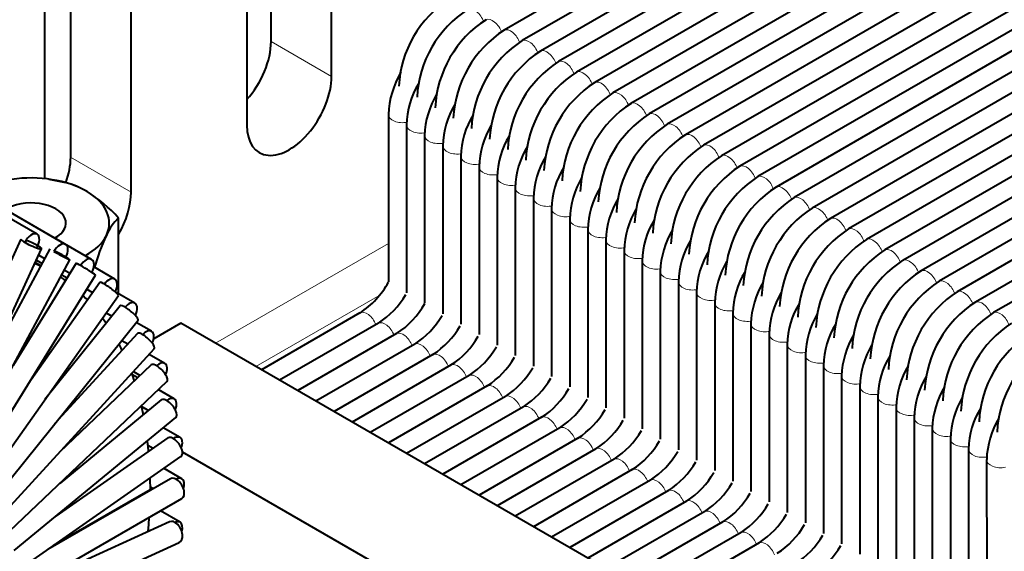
# Model space of a CAD drawing. Header units: millimetres. Extents: x 1 to 594, y -2 to 419.
# Tile 27 of 34: x 495 to 519, y 241 to 254. Entities that reach past the tile are written whole.
import ezdxf

# ---------------------------------------------------------------- set-up
doc = ezdxf.new("R2010")
doc.units = ezdxf.units.MM
for name, color, linetype in [('CB000601.00.00', 7, 'Continuous'), ('CB000601.00_', 7, 'Continuous'), ('Default', 7, 'Continuous'), ('LITEMOD_INGOMBRO', 7, 'Continuous'), ('ME001043.02_REV.', 7, 'Continuous'), ('VI000022', 7, 'Continuous')]:
    doc.layers.add(name, color=color, linetype=linetype)

# ---------------------------------------------------------------- blocks, each defined once
blk = doc.blocks.new('SE1')
at = {"layer": 'CB000601.00.00', "color": 7, "linetype": 'Continuous', "lineweight": 40}
for p, q in [((504.143, 251.356), (504.143, 247.238)), ((504.588, 251.099), (504.589, 246.971)), ((505.034, 250.842), (505.034, 246.714)), ((505.479, 250.585), (505.48, 246.457)), ((505.925, 250.328), (505.925, 246.2)), ((506.37, 250.07), (506.371, 245.943)), ((506.816, 249.813), (506.816, 245.686)), ((507.262, 249.556), (507.262, 245.429)), ((507.707, 249.299), (507.708, 245.172)), ((508.153, 249.042), (508.153, 244.914)), ((508.598, 248.785), (508.599, 244.657)), ((509.044, 248.528), (509.044, 244.4)), ((509.489, 248.271), (509.49, 244.143)), ((509.935, 248.014), (509.935, 243.886)), ((510.38, 247.757), (510.381, 243.629)), ((510.826, 247.5), (510.826, 243.372)), ((511.271, 247.242), (511.272, 243.115)), ((511.717, 246.985), (511.717, 242.858)), ((512.162, 246.728), (512.163, 242.601)), ((512.608, 246.471), (512.608, 242.344)), ((513.053, 246.214), (513.054, 242.087)), ((513.499, 245.957), (513.499, 241.83)), ((513.945, 245.7), (513.945, 241.572)), ((514.39, 245.443), (514.391, 241.315)), ((514.836, 245.186), (514.836, 241.058)), ((515.281, 244.929), (515.282, 240.801)), ((515.727, 244.671), (515.727, 240.544)), ((516.172, 244.414), (516.173, 240.287)), ((516.618, 244.157), (516.618, 240.03)), ((517.063, 243.9), (517.064, 239.773)), ((517.509, 243.643), (517.509, 239.516)), ((517.954, 243.386), (517.955, 239.259)), ((518.4, 243.129), (518.4, 239.002)), ((518.845, 242.872), (518.846, 238.745))]:
    blk.add_line(p, q, dxfattribs=at)
for centre, radius, start, end in [((506.388, 251.259), 2.247, 149.706, 177.5277), ((506.668, 251.042), 2.081, 148.8265, 178.429), ((507.113, 250.785), 2.08, 148.8267, 178.4291), ((507.559, 250.528), 2.08, 148.8268, 178.4291), ((508.004, 250.271), 2.08, 148.8269, 178.4292), ((508.45, 250.013), 2.08, 148.827, 178.4293), ((508.895, 249.756), 2.08, 148.8271, 178.4294), ((509.34, 249.499), 2.08, 148.8272, 178.4295), ((509.786, 249.242), 2.08, 148.8273, 178.4296), ((510.231, 248.985), 2.079, 148.8275, 178.4297), ((510.677, 248.728), 2.079, 148.8276, 178.4298), ((511.122, 248.471), 2.079, 148.8277, 178.4299), ((511.567, 248.214), 2.079, 148.8278, 178.43), ((512.013, 247.957), 2.079, 148.8279, 178.4301), ((512.458, 247.7), 2.079, 148.828, 178.4302), ((512.904, 247.443), 2.079, 148.8281, 178.4303), ((513.349, 247.185), 2.078, 148.8283, 178.4303), ((513.794, 246.928), 2.078, 148.8284, 178.4304), ((514.24, 246.671), 2.078, 148.8285, 178.4305), ((514.685, 246.414), 2.078, 148.8286, 178.4306), ((515.131, 246.157), 2.078, 148.8287, 178.4307), ((515.576, 245.9), 2.078, 148.8288, 178.4308), ((516.021, 245.643), 2.078, 148.8289, 178.4309), ((516.467, 245.386), 2.077, 148.829, 178.431), ((516.912, 245.129), 2.077, 148.8292, 178.4311), ((517.358, 244.872), 2.077, 148.8293, 178.4312), ((517.803, 244.615), 2.077, 148.8294, 178.4313), ((518.248, 244.357), 2.077, 148.8295, 178.4314), ((518.694, 244.1), 2.077, 148.8296, 178.4315), ((519.139, 243.843), 2.077, 148.8297, 178.4316), ((519.585, 243.586), 2.076, 148.8298, 178.4317), ((520.03, 243.329), 2.076, 148.8299, 178.4317), ((520.475, 243.072), 2.076, 148.83, 178.4318), ((520.921, 242.815), 2.076, 148.8301, 178.4319)]:
    blk.add_arc(centre, radius, start, end, dxfattribs=at)
at = {"layer": 'CB000601.00.00', "color": 7, "linetype": 'Continuous', "lineweight": 13}
for centre, major_axis, start_param, end_param in [((504.493, 251.356), (-0.35, 0), 0.00033, 1.905231), ((504.938, 251.099), (0.35, 0), 3.142053, 5.046824), ((505.384, 250.842), (0.35, 0), 3.142053, 5.046824), ((505.829, 250.585), (0.35, 0), 3.142053, 5.046824), ((506.275, 250.328), (0.35, 0), 3.142053, 5.046824), ((506.72, 250.071), (0.35, 0), 3.142053, 5.046824), ((507.166, 249.813), (0.35, 0), 3.142053, 5.046824), ((507.612, 249.556), (0.35, 0), 3.142053, 5.046824), ((508.057, 249.299), (0.35, 0), 3.142053, 5.046824), ((508.503, 249.042), (0.35, 0), 3.142053, 5.046824), ((508.948, 248.785), (0.35, 0), 3.142053, 5.046824), ((509.394, 248.528), (0.35, 0), 3.142053, 5.046824), ((509.839, 248.271), (0.35, 0), 3.142053, 5.046824), ((510.285, 248.014), (0.35, 0), 3.142053, 5.046824), ((510.73, 247.757), (0.35, 0), 3.142053, 5.046824), ((511.176, 247.5), (0.35, 0), 3.142053, 5.046824), ((511.621, 247.242), (0.35, 0), 3.142053, 5.046824), ((512.067, 246.985), (0.35, 0), 3.142053, 5.046824), ((512.512, 246.728), (0.35, 0), 3.142053, 5.046824), ((512.958, 246.471), (0.35, 0), 3.142053, 5.046824), ((513.403, 246.214), (0.35, 0), 3.142054, 5.046824), ((513.849, 245.957), (0.35, 0), 3.142054, 5.046824), ((514.295, 245.7), (0.35, 0), 3.142054, 5.046824), ((514.74, 245.443), (0.35, 0), 3.142054, 5.046824), ((515.186, 245.186), (0.35, 0), 3.142054, 5.046824), ((515.631, 244.929), (0.35, 0), 3.142054, 5.046824), ((516.077, 244.671), (0.35, 0), 3.142054, 5.046824), ((516.522, 244.414), (0.35, 0), 3.142054, 5.046824), ((516.968, 244.157), (0.35, 0), 3.142054, 5.046824), ((517.413, 243.9), (0.35, 0), 3.142054, 5.046824), ((517.859, 243.643), (0.35, 0), 3.142054, 5.046824), ((518.304, 243.386), (0.35, 0), 3.142054, 5.046824), ((518.75, 243.129), (0.35, 0), 3.142054, 5.046824), ((519.195, 242.872), (0.35, 0), 3.142054, 5.046824)]:
    blk.add_ellipse(centre, major_axis=major_axis, ratio=0.577277, start_param=start_param, end_param=end_param, dxfattribs=at)
at = {"layer": 'CB000601.00_', "color": 7, "linetype": 'Continuous', "lineweight": 40}
for p, q in [((540.233, 272.624), (506.987, 253.429)), ((540.679, 272.367), (507.433, 253.172)), ((541.124, 272.109), (507.878, 252.915)), ((541.57, 271.852), (508.324, 252.658)), ((542.015, 271.595), (508.769, 252.4)), ((542.46, 271.338), (509.214, 252.143)), ((542.906, 271.08), (509.66, 251.886)), ((543.351, 270.823), (510.105, 251.629)), ((543.797, 270.566), (510.551, 251.371)), ((544.242, 270.309), (510.996, 251.114)), ((544.687, 270.051), (511.442, 250.857)), ((545.133, 269.794), (511.887, 250.6)), ((545.578, 269.537), (512.332, 250.342)), ((546.024, 269.28), (512.778, 250.085)), ((546.469, 269.023), (513.223, 249.828)), ((546.915, 268.765), (513.669, 249.571)), ((547.36, 268.508), (514.114, 249.314)), ((547.805, 268.251), (514.56, 249.056)), ((548.251, 267.994), (515.005, 248.799)), ((548.696, 267.736), (515.45, 248.542)), ((549.142, 267.479), (515.896, 248.285)), ((549.587, 267.222), (516.341, 248.027)), ((550.033, 266.965), (516.787, 247.77)), ((550.478, 266.707), (517.232, 247.513)), ((550.923, 266.45), (517.677, 247.256)), ((551.369, 266.193), (518.123, 246.998)), ((551.814, 265.936), (518.568, 246.741)), ((552.26, 265.679), (519.014, 246.484)), ((503.443, 246.477), (501.025, 245.081)), ((499.044, 246.225), (498.375, 245.839)), ((509.157, 240.385), (499.044, 246.225)), ((503.9, 246.226), (501.471, 244.824)), ((504.346, 245.969), (501.916, 244.566)), ((504.791, 245.712), (502.362, 244.309)), ((505.236, 245.454), (502.807, 244.052)), ((505.682, 245.197), (503.253, 243.795)), ((506.127, 244.94), (503.698, 243.537)), ((506.573, 244.683), (504.143, 243.28)), ((507.018, 244.426), (504.589, 243.023)), ((507.463, 244.168), (505.034, 242.766)), ((507.909, 243.911), (505.48, 242.509)), ((508.354, 243.654), (505.925, 242.251)), ((508.8, 243.397), (506.37, 241.994)), ((504.825, 239.739), (499.081, 243.056)), ((509.245, 243.139), (506.816, 241.737)), ((509.691, 242.882), (507.261, 241.48)), ((510.136, 242.625), (507.707, 241.222)), ((510.581, 242.368), (508.152, 240.965)), ((511.027, 242.11), (508.598, 240.708)), ((511.472, 241.853), (509.043, 240.451)), ((511.918, 241.596), (509.614, 240.266)), ((512.363, 241.339), (510.193, 240.086)), ((512.809, 241.082), (510.639, 239.829)), ((513.254, 240.824), (511.084, 239.572))]:
    blk.add_line(p, q, dxfattribs=at)
for centre, radius, start, end in [((507.115, 251.913), 2.718, 122.8903, 177.1162), ((507.586, 251.641), 2.742, 122.8918, 177.1177), ((508.031, 251.384), 2.742, 122.8934, 177.1193), ((508.477, 251.127), 2.742, 122.895, 177.1209), ((508.922, 250.87), 2.742, 122.8965, 177.1225), ((509.368, 250.612), 2.742, 122.8981, 177.124), ((509.813, 250.355), 2.742, 122.8997, 177.1256), ((510.258, 250.098), 2.742, 122.9013, 177.1272), ((510.704, 249.841), 2.742, 122.9028, 177.1288), ((511.149, 249.584), 2.742, 122.9044, 177.1303), ((511.595, 249.326), 2.742, 122.906, 177.1319), ((512.04, 249.069), 2.742, 122.9076, 177.1335), ((512.486, 248.812), 2.742, 122.9091, 177.1351), ((512.931, 248.555), 2.742, 122.9107, 177.1366), ((513.377, 248.298), 2.742, 122.9123, 177.1382), ((513.822, 248.041), 2.742, 122.9138, 177.1398), ((514.268, 247.783), 2.742, 122.9154, 177.1414), ((514.713, 247.526), 2.742, 122.917, 177.1429), ((515.159, 247.269), 2.742, 122.9186, 177.1445), ((515.604, 247.012), 2.742, 122.9201, 177.1461), ((516.05, 246.755), 2.742, 122.9217, 177.1477), ((516.495, 246.497), 2.742, 122.9233, 177.1492), ((516.941, 246.24), 2.742, 122.9249, 177.1508), ((517.386, 245.983), 2.742, 122.9264, 177.1524), ((517.832, 245.726), 2.742, 122.928, 177.154), ((518.277, 245.469), 2.742, 122.9296, 177.1555), ((518.723, 245.211), 2.742, 122.9311, 177.1571), ((502.302, 248.242), 2.102, 302.8835, 331.4043), ((519.168, 244.954), 2.742, 122.9327, 177.1587), ((502.772, 247.971), 2.077, 302.8814, 329.9928), ((519.614, 244.697), 2.742, 122.9343, 177.1603), ((503.218, 247.713), 2.077, 302.8795, 331.1809), ((520.059, 244.44), 2.742, 122.9359, 177.1618), ((503.663, 247.456), 2.077, 302.8777, 329.988), ((520.505, 244.183), 2.742, 122.9374, 177.1634), ((504.109, 247.199), 2.077, 302.8758, 329.9856), ((520.95, 243.926), 2.742, 122.939, 177.165), ((504.554, 246.942), 2.077, 302.8739, 329.9832), ((521.396, 243.668), 2.742, 122.9406, 177.1666), ((505, 246.685), 2.077, 302.8721, 329.9808), ((521.841, 243.411), 2.742, 122.9421, 177.1682), ((505.445, 246.428), 2.077, 302.8702, 329.9785), ((505.891, 246.17), 2.077, 302.8683, 329.9761), ((506.336, 245.913), 2.077, 302.8665, 329.9737), ((506.782, 245.656), 2.077, 302.8646, 329.9713), ((507.227, 245.399), 2.077, 302.8628, 329.9689), ((507.673, 245.142), 2.077, 302.8609, 329.9665), ((508.118, 244.884), 2.077, 302.859, 329.9642), ((508.564, 244.627), 2.077, 302.8572, 329.9618), ((509.009, 244.37), 2.077, 302.8553, 329.9594), ((509.455, 244.113), 2.077, 302.8534, 329.957), ((509.9, 243.856), 2.077, 302.8516, 329.9546), ((510.346, 243.598), 2.077, 302.8497, 329.9522), ((510.791, 243.341), 2.077, 302.8478, 329.9498), ((511.236, 243.084), 2.077, 302.846, 329.9475), ((511.682, 242.827), 2.077, 302.8441, 329.9451), ((512.127, 242.57), 2.077, 302.8422, 329.9427), ((512.573, 242.312), 2.077, 302.8404, 329.9403), ((513.018, 242.055), 2.077, 302.8385, 329.9379), ((513.464, 241.798), 2.077, 302.8366, 329.9355)]:
    blk.add_arc(centre, radius, start, end, dxfattribs=at)
at = {"layer": 'CB000601.00_', "color": 7, "linetype": 'Continuous', "lineweight": 13}
for centre, start_param, end_param in [((506.26, 253.635), 1.236489, 3.077007), ((506.705, 253.377), 1.236489, 3.07702), ((507.151, 253.12), 1.236489, 3.077033), ((507.596, 252.863), 1.236489, 3.077046), ((508.041, 252.606), 1.236489, 3.077059), ((508.487, 252.348), 1.236489, 3.077072), ((508.932, 252.091), 1.236489, 3.077085), ((509.378, 251.834), 1.236489, 3.077097), ((509.823, 251.577), 1.236489, 3.07711), ((510.268, 251.32), 1.236489, 3.077123), ((510.714, 251.062), 1.236489, 3.077136), ((511.159, 250.805), 1.236489, 3.077149), ((511.605, 250.548), 1.236489, 3.077162), ((512.05, 250.291), 1.236489, 3.077175), ((512.496, 250.033), 1.236489, 3.077188), ((512.941, 249.776), 1.236489, 3.077201), ((513.386, 249.519), 1.236489, 3.077214), ((513.832, 249.262), 1.236489, 3.077227), ((514.277, 249.004), 1.236489, 3.07724), ((514.723, 248.747), 1.236489, 3.077253), ((515.168, 248.49), 1.236489, 3.077266), ((515.614, 248.233), 1.236489, 3.077279), ((516.059, 247.976), 1.236489, 3.077292), ((516.504, 247.718), 1.236489, 3.077305), ((516.95, 247.461), 1.236489, 3.077318), ((517.395, 247.204), 1.236489, 3.077331), ((517.841, 246.947), 1.236489, 3.077344), ((518.286, 246.689), 1.236489, 3.077356), ((518.731, 246.432), 1.236489, 3.077369), ((503.618, 246.174), 1.290586, 3.142369), ((519.177, 246.175), 1.236489, 3.077382), ((504.063, 245.917), 1.290586, 3.076629), ((504.509, 245.66), 1.290586, 3.076629), ((504.954, 245.403), 1.290586, 3.076629), ((505.4, 245.145), 1.290586, 3.076629), ((505.845, 244.888), 1.290586, 3.076629), ((506.29, 244.631), 1.290586, 3.076629), ((506.736, 244.374), 1.290586, 3.076629), ((507.181, 244.116), 1.290586, 3.076629), ((507.627, 243.859), 1.290586, 3.076629), ((508.072, 243.602), 1.290586, 3.076629), ((508.518, 243.345), 1.290586, 3.076629), ((508.963, 243.088), 1.290586, 3.076629), ((509.408, 242.83), 1.290586, 3.076629), ((509.854, 242.573), 1.290586, 3.076629), ((510.299, 242.316), 1.290586, 3.076629), ((510.745, 242.059), 1.290586, 3.076629), ((511.19, 241.801), 1.290586, 3.076629), ((511.635, 241.544), 1.290586, 3.076629), ((512.081, 241.287), 1.290586, 3.076629), ((512.526, 241.03), 1.290586, 3.076629), ((512.972, 240.772), 1.290586, 3.076629), ((513.417, 240.515), 1.290586, 3.076629)]:
    blk.add_ellipse(centre, major_axis=(0.175, -0.303), ratio=0.577277, start_param=start_param, end_param=end_param, dxfattribs=at)
at = {"layer": 'LITEMOD_INGOMBRO', "color": 7, "linetype": 'Continuous', "lineweight": 40}
for p, q in [((495.509, 248.412), (489.223, 252.042)), ((496.211, 248.161), (489.926, 251.791)), ((496.851, 247.792), (490.566, 251.422)), ((495.114, 248.287), (493.802, 245.446)), ((493.236, 242.884), (495.622, 248.053)), ((495.824, 248.051), (494.394, 245.393)), ((493.601, 242.735), (496.317, 247.786)), ((495.494, 247.775), (495.632, 247.695)), ((495.55, 247.896), (495.696, 247.812)), ((496.472, 247.697), (494.92, 245.187)), ((495.458, 247.696), (495.543, 247.659)), ((495.462, 247.705), (495.543, 247.659)), ((495.466, 247.714), (495.601, 247.636)), ((495.468, 247.718), (495.603, 247.64)), ((495.469, 247.72), (495.604, 247.642)), ((495.543, 247.659), (495.599, 247.632)), ((497.42, 247.309), (496.903, 247.607)), ((493.932, 242.525), (496.948, 247.402)), ((496.085, 247.353), (496.157, 247.304)), ((496.118, 247.415), (496.25, 247.338)), ((496.157, 247.304), (496.207, 247.268)), ((496.181, 247.532), (496.32, 247.452)), ((497.051, 247.229), (495.361, 244.835)), ((496.735, 247.058), (496.874, 246.978)), ((494.224, 242.255), (497.508, 246.906)), ((496.64, 246.903), (496.703, 246.841)), ((496.703, 246.841), (496.745, 246.797)), ((497.913, 246.718), (497.429, 246.997)), ((497.554, 246.652), (495.703, 244.35)), ((497.118, 246.353), (497.176, 246.273)), ((497.207, 246.479), (497.349, 246.397)), ((494.475, 241.928), (497.99, 246.301)), ((497.176, 246.273), (497.21, 246.224)), ((498.323, 246.025), (497.944, 246.244)), ((497.976, 245.972), (495.937, 243.747)), ((497.517, 245.712), (497.57, 245.608)), ((497.57, 245.608), (497.595, 245.556)), ((497.589, 245.802), (497.74, 245.715)), ((494.681, 241.547), (498.389, 245.594)), ((498.647, 245.237), (498.265, 245.458)), ((498.314, 245.198), (496.058, 243.051)), ((497.833, 244.988), (497.835, 244.984)), ((497.835, 244.984), (497.881, 244.852)), ((497.983, 244.883), (497.842, 244.965)), ((497.877, 245.035), (498.042, 244.94)), ((494.839, 241.116), (498.7, 244.793)), ((497.881, 244.852), (497.897, 244.802)), ((498.881, 244.364), (498.488, 244.591)), ((498.563, 244.339), (496.067, 242.285)), ((498.067, 244.19), (498.074, 244.159)), ((498.067, 244.187), (498.251, 244.082)), ((498.074, 244.159), (498.105, 244.013)), ((494.948, 240.64), (498.919, 243.906)), ((498.105, 244.013), (498.114, 243.969)), ((499.023, 243.415), (498.611, 243.653)), ((498.722, 243.403), (495.967, 241.478)), ((498.216, 243.328), (498.225, 243.259)), ((498.225, 243.259), (498.241, 243.102)), ((498.228, 243.227), (498.361, 243.15)), ((495.006, 240.124), (499.043, 242.944)), ((498.241, 243.102), (498.244, 243.069)), ((499.07, 242.4), (498.629, 242.654)), ((498.79, 242.401), (495.77, 240.658)), ((498.28, 242.41), (498.285, 242.127)), ((498.285, 242.127), (495.916, 240.759)), ((498.285, 242.127), (495.916, 240.759)), ((498.284, 242.207), (498.369, 242.158)), ((498.285, 242.109), (498.285, 242.127)), ((495.011, 239.573), (499.07, 241.916)), ((499.023, 241.33), (498.539, 241.609)), ((498.767, 241.343), (495.492, 239.85)), ((498.241, 241.104), (498.255, 241.275)), ((498.255, 241.275), (498.266, 241.448)), ((498.266, 241.448), (498.267, 241.452)), ((498.244, 241.133), (498.271, 241.117)), ((494.962, 238.993), (498.999, 240.834))]:
    blk.add_line(p, q, dxfattribs=at)
for centre, major_axis, ratio, start_param, end_param in [((495.368, 248.17), (0.254, -0.117), 0.127771, 3.141593, 6.283185), ((495.369, 248.17), (0.14, 0.242), 0.577424, 0, 1.729056), ((495.368, 248.17), (0.254, -0.117), 0.127771, 0, 2.165015), ((495.369, 248.17), (0.14, 0.242), 0.577424, 4.659002, 6.283185), ((496.071, 247.919), (0.14, 0.242), 0.577424, 0, 1.622851), ((496.071, 247.919), (0.14, 0.242), 0.577424, 4.764813, 6.283185), ((496.071, 247.919), (0.247, -0.133), 0.042781, 4.100069, 6.283185), ((496.071, 247.919), (0.247, -0.133), 0.042781, 0, 2.183478), ((496.711, 247.549), (0.14, 0.242), 0.577424, 0, 1.518656), ((496.711, 247.549), (0.14, 0.242), 0.577424, 4.729512, 6.283185), ((496.71, 247.55), (0.238, -0.147), 0.042677, 0, 3.141593), ((497.28, 247.067), (0.14, 0.242), 0.577424, 0, 1.413472), ((497.28, 247.067), (0.14, 0.242), 0.577424, 4.763683, 6.283185), ((497.279, 247.067), (0.229, -0.162), 0.127669, 0, 3.141593), ((497.772, 246.476), (0.218, -0.175), 0.211261, 0, 3.141593), ((497.773, 246.476), (0.14, 0.242), 0.577424, 0, 1.308251), ((497.773, 246.476), (0.14, 0.242), 0.577424, 4.801402, 6.283185), ((498.183, 245.783), (0.206, -0.189), 0.292539, 0, 3.141593), ((498.183, 245.782), (0.14, 0.242), 0.577424, 0, 1.202984), ((498.183, 245.782), (0.14, 0.242), 0.577424, 4.839774, 6.283185), ((498.507, 244.996), (0.193, -0.203), 0.370612, 0, 3.141593), ((498.507, 244.995), (0.14, 0.242), 0.577424, 0, 1.097719), ((498.507, 244.995), (0.14, 0.242), 0.577424, 4.880918, 6.283185), ((498.741, 244.122), (0.14, 0.242), 0.577424, 0, 0.992355), ((498.741, 244.122), (0.178, -0.216), 0.444624, 0, 3.141593), ((498.741, 244.122), (0.14, 0.242), 0.577424, 4.926117, 6.283185), ((498.883, 243.173), (0.16, -0.23), 0.513765, 0, 3.141593), ((498.883, 243.172), (0.14, 0.242), 0.577424, 0, 0.886927), ((498.883, 243.172), (0.14, 0.242), 0.577424, 4.976883, 6.283185), ((498.93, 242.158), (0.14, -0.243), 0.577277, 0, 3.141593), ((498.93, 242.157), (0.14, 0.242), 0.577424, 0, 0.781339), ((498.93, 242.157), (0.14, 0.242), 0.577424, 5.035431, 6.283185), ((498.883, 241.088), (0.116, -0.255), 0.634464, 0, 3.141593), ((498.883, 241.087), (0.14, 0.242), 0.577424, 0, 0.675554), ((498.883, 241.087), (0.14, 0.242), 0.577424, 5.104801, 6.283185)]:
    blk.add_ellipse(centre, major_axis=major_axis, ratio=ratio, start_param=start_param, end_param=end_param, dxfattribs=at)
at = {"layer": 'ME001043.02_REV.', "color": 7, "linetype": 'Continuous', "lineweight": 40}
for p, q in [((501.26, 253.148), (501.26, 267.264)), ((502.745, 252.291), (502.745, 267.037)), ((500.666, 258.398), (500.666, 251.091)), ((497.82, 249.447), (497.82, 256.755)), ((496.335, 256.502), (496.335, 250.305)), ((495.692, 256.392), (495.692, 249.778))]:
    blk.add_line(p, q, dxfattribs=at)
at = {"layer": 'ME001043.02_REV.', "color": 7, "linetype": 'Continuous', "lineweight": 13}
for p, q in [((501.26, 253.148), (502.745, 252.291)), ((497.82, 249.447), (496.335, 250.305)), ((504.143, 248.183), (499.898, 245.732)), ((503.93, 246.916), (500.888, 245.16))]:
    blk.add_line(p, q, dxfattribs=at)
at = {"layer": 'ME001043.02_REV.', "color": 7, "linetype": 'Continuous', "lineweight": 40}
for centre, major_axis, start_param in [((500.221, 252.548), (0.735, 1.273), 4.369902), ((501.706, 251.691), (0.735, 1.273), 2.356194), ((495.271, 249.69), (0.753, 1.303), 5.02241), ((496.756, 248.833), (0.753, 1.303), 4.718258)]:
    blk.add_ellipse(centre, major_axis=major_axis, ratio=0.57735, start_param=start_param, end_param=5.497787, dxfattribs=at)
at = {"layer": 'VI000022', "color": 7, "linetype": 'Continuous', "lineweight": 40}
for p, q in [((496.218, 249.676), (495.808, 249.76)), ((497.513, 246.949), (497.513, 248.81))]:
    blk.add_line(p, q, dxfattribs=at)
for centre, radius, start, end in [((495.731, 247.82), 1.923, 58.4865, 75.5382), ((494.858, 246.423), 3.571, 41.9642, 58.2488), ((498.364, 247.893), 1.252, 132.8326, 156.9736), ((502.328, 246.015), 5.637, 155.1669, 163.9299)]:
    blk.add_arc(centre, radius, start, end, dxfattribs=at)
for major_axis, start_param, end_param in [((-1.925, 0), 3.914556, 4.961753), ((-1.925, 0), 2.867358, 3.914556), ((-0.861, 0), 2.313786, 5.539941), ((1.925, 0), 5.478901, 6.008951)]:
    blk.add_ellipse((495.359, 248.683), major_axis=major_axis, ratio=0.57735, start_param=start_param, end_param=end_param, dxfattribs=at)

msp = doc.modelspace()

# ---------------------------------------------------------------- block references
at = {"layer": 'Default'}
msp.add_blockref('SE1', (0, 0), dxfattribs=at)

doc.saveas('drawing.dxf')
